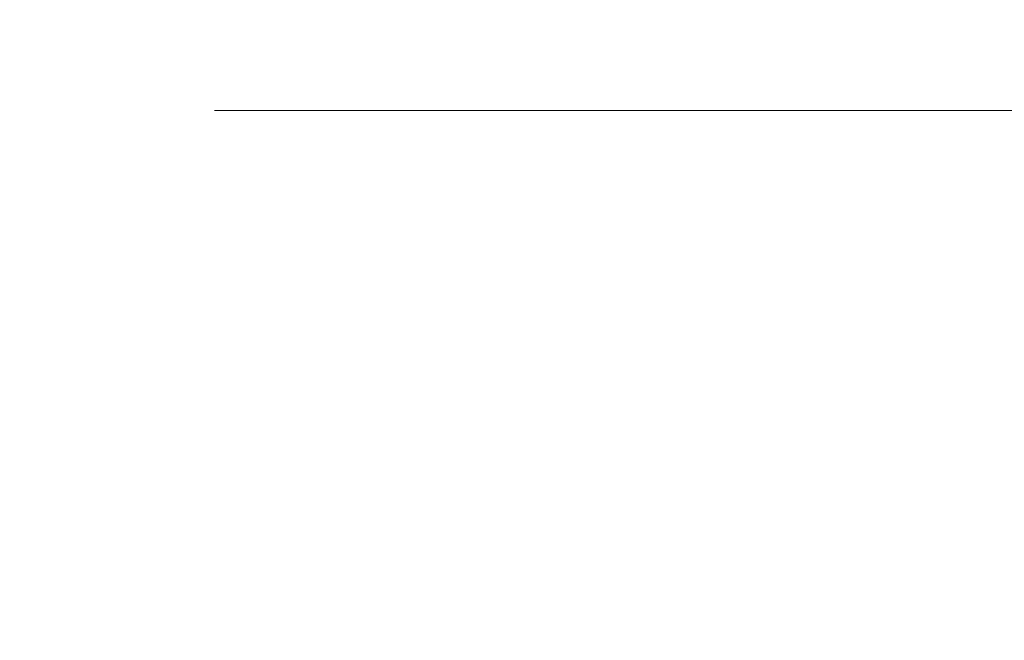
# Model space of a CAD drawing. Header units: millimetres. Extents: x -200 to 200, y -17 to 153.
# Tile 90 of 159: x 41.61 to 52.4, y 132.62 to 139.42. Entities that reach past the tile are written whole.
import ezdxf

# ---------------------------------------------------------------- set-up
doc = ezdxf.new("R2010")
doc.units = ezdxf.units.MM
doc.header["$LTSCALE"] = 12.7
doc.layers.add('Lighting-LED', color=7, linetype='Continuous', lineweight=5, true_color=0x000000)

msp = doc.modelspace()

# ---------------------------------------------------------------- linework, layer by layer
at = {"layer": 'Lighting-LED', "color": 18, "linetype": 'Continuous', "lineweight": 5, "true_color": 0x000000}
for points, invisible_edges in [([(45.785, 139.558, -136.147), (45.578, 139.558, -140.885), (45.315, 139.308, -140.885), (45.523, 139.308, -136.124)], 15), ([(45.578, 139.558, -140.885), (45.785, 139.558, -145.622), (45.523, 139.308, -145.645), (45.315, 139.308, -140.885)], 15), ([(45.785, 139.558, -336.007), (45.578, 139.558, -340.744), (45.315, 139.308, -340.744), (45.523, 139.308, -335.984)], 15), ([(45.578, 139.558, -340.744), (45.785, 139.558, -345.481), (45.523, 139.308, -345.504), (45.315, 139.308, -340.744)], 15), ([(46.404, 139.558, -131.446), (45.785, 139.558, -136.147), (45.523, 139.308, -136.124), (46.145, 139.308, -131.4)], 15), ([(45.785, 139.558, -145.622), (46.404, 139.558, -150.323), (46.145, 139.308, -150.369), (45.523, 139.308, -145.645)], 15), ([(46.404, 139.558, -331.306), (45.785, 139.558, -336.007), (45.523, 139.308, -335.984), (46.145, 139.308, -331.26)], 15), ([(45.785, 139.558, -345.481), (46.404, 139.558, -350.183), (46.145, 139.308, -350.228), (45.523, 139.308, -345.504)], 15), ([(47.43, 139.558, -126.817), (46.404, 139.558, -131.446), (46.145, 139.308, -131.4), (47.176, 139.308, -126.749)], 15), ([(46.404, 139.558, -150.323), (47.43, 139.558, -154.952), (47.176, 139.308, -155.021), (46.145, 139.308, -150.369)], 15), ([(47.43, 139.558, -326.676), (46.404, 139.558, -331.306), (46.145, 139.308, -331.26), (47.176, 139.308, -326.608)], 15), ([(46.404, 139.558, -350.183), (47.43, 139.558, -354.812), (47.176, 139.308, -354.88), (46.145, 139.308, -350.228)], 15), ([(48.856, 139.558, -122.294), (47.43, 139.558, -126.817), (47.176, 139.308, -126.749), (48.609, 139.308, -122.204)], 15), ([(47.43, 139.558, -154.952), (48.856, 139.558, -159.475), (48.609, 139.308, -159.565), (47.176, 139.308, -155.021)], 15), ([(48.856, 139.558, -322.154), (47.43, 139.558, -326.676), (47.176, 139.308, -326.608), (48.609, 139.308, -322.064)], 15), ([(47.43, 139.558, -354.812), (48.856, 139.558, -359.334), (48.609, 139.308, -359.424), (47.176, 139.308, -354.88)], 15), ([(50.671, 139.558, -117.913), (48.856, 139.558, -122.294), (48.609, 139.308, -122.204), (50.432, 139.308, -117.802)], 15), ([(48.856, 139.558, -159.475), (50.671, 139.558, -163.856), (50.432, 139.308, -163.967), (48.609, 139.308, -159.565)], 15), ([(50.671, 139.558, -317.773), (48.856, 139.558, -322.154), (48.609, 139.308, -322.064), (50.432, 139.308, -317.662)], 15), ([(48.856, 139.558, -359.334), (50.671, 139.558, -363.715), (50.432, 139.308, -363.826), (48.609, 139.308, -359.424)], 15), ([(52.86, 139.558, -113.707), (50.671, 139.558, -117.913), (50.432, 139.308, -117.802), (52.632, 139.309, -113.576)], 15), ([(50.671, 139.558, -163.856), (52.86, 139.558, -168.062), (52.632, 139.308, -168.193), (50.432, 139.308, -163.967)], 15), ([(52.86, 139.558, -313.567), (50.671, 139.558, -317.773), (50.432, 139.308, -317.662), (52.632, 139.309, -313.436)], 15), ([(50.671, 139.558, -363.715), (52.86, 139.558, -367.921), (52.632, 139.308, -368.053), (50.432, 139.308, -363.826)], 15), ([(45.523, 139.308, -136.124), (45.315, 139.308, -140.885), (45.032, 139.081, -140.885), (45.241, 139.081, -136.1)], 15), ([(45.315, 139.308, -140.885), (45.523, 139.308, -145.645), (45.241, 139.081, -145.669), (45.032, 139.081, -140.885)], 15), ([(45.523, 139.308, -335.984), (45.315, 139.308, -340.744), (45.032, 139.081, -340.744), (45.241, 139.081, -335.959)], 15), ([(45.315, 139.308, -340.744), (45.523, 139.308, -345.504), (45.241, 139.081, -345.529), (45.032, 139.081, -340.744)], 15), ([(46.145, 139.308, -131.4), (45.523, 139.308, -136.124), (45.241, 139.081, -136.1), (45.866, 139.081, -131.351)], 15), ([(45.523, 139.308, -145.645), (46.145, 139.308, -150.369), (45.866, 139.081, -150.418), (45.241, 139.081, -145.669)], 15), ([(46.145, 139.308, -331.26), (45.523, 139.308, -335.984), (45.241, 139.081, -335.959), (45.866, 139.081, -331.211)], 15), ([(45.523, 139.308, -345.504), (46.145, 139.308, -350.228), (45.866, 139.081, -350.277), (45.241, 139.081, -345.529)], 15), ([(47.176, 139.308, -126.749), (46.145, 139.308, -131.4), (45.866, 139.081, -131.351), (46.903, 139.081, -126.675)], 15), ([(46.145, 139.308, -150.369), (47.176, 139.308, -155.021), (46.903, 139.081, -155.094), (45.866, 139.081, -150.418)], 15), ([(47.176, 139.308, -326.608), (46.145, 139.308, -331.26), (45.866, 139.081, -331.211), (46.903, 139.081, -326.535)], 15), ([(46.145, 139.308, -350.228), (47.176, 139.308, -354.88), (46.903, 139.081, -354.953), (45.866, 139.081, -350.277)], 15), ([(48.609, 139.308, -122.204), (47.176, 139.308, -126.749), (46.903, 139.081, -126.675), (48.343, 139.081, -122.108)], 15), ([(47.176, 139.308, -155.021), (48.609, 139.308, -159.565), (48.343, 139.081, -159.661), (46.903, 139.081, -155.094)], 15), ([(48.609, 139.308, -322.064), (47.176, 139.308, -326.608), (46.903, 139.081, -326.535), (48.343, 139.081, -321.967)], 15), ([(47.176, 139.308, -354.88), (48.609, 139.308, -359.424), (48.343, 139.081, -359.521), (46.903, 139.081, -354.953)], 15), ([(50.432, 139.308, -117.802), (48.609, 139.308, -122.204), (48.343, 139.081, -122.108), (50.176, 139.081, -117.683)], 15), ([(48.609, 139.308, -159.565), (50.432, 139.308, -163.967), (50.176, 139.081, -164.086), (48.343, 139.081, -159.661)], 15), ([(50.432, 139.308, -317.662), (48.609, 139.308, -322.064), (48.343, 139.081, -321.967), (50.176, 139.081, -317.542)], 15), ([(48.609, 139.308, -359.424), (50.432, 139.308, -363.826), (50.176, 139.081, -363.946), (48.343, 139.081, -359.521)], 15), ([(52.632, 139.309, -113.576), (50.432, 139.308, -117.802), (50.176, 139.081, -117.683), (52.387, 139.081, -113.435)], 15), ([(52.632, 139.309, -313.436), (50.432, 139.308, -317.662), (50.176, 139.081, -317.542), (52.387, 139.081, -313.294)], 15), ([(50.432, 139.308, -163.967), (52.632, 139.308, -168.193), (52.387, 139.081, -168.335), (50.176, 139.081, -164.086)], 15), ([(50.432, 139.308, -363.826), (52.632, 139.308, -368.053), (52.387, 139.081, -368.194), (50.176, 139.081, -363.946)], 15), ([(55.192, 139.309, -109.557), (52.632, 139.309, -113.576), (52.387, 139.081, -113.435), (54.961, 139.081, -109.395)], 15), ([(55.192, 139.309, -309.417), (52.632, 139.309, -313.436), (52.387, 139.081, -313.294), (54.961, 139.081, -309.255)], 15), ([(52.632, 139.308, -168.193), (55.192, 139.308, -172.212), (54.961, 139.081, -172.374), (52.387, 139.081, -168.335)], 15), ([(52.632, 139.308, -368.053), (55.192, 139.308, -372.071), (54.961, 139.081, -372.234), (52.387, 139.081, -368.194)], 15), ([(45.241, 139.081, -136.1), (45.032, 139.081, -140.885), (44.732, 138.878, -140.885), (44.942, 138.878, -136.073)], 15), ([(45.032, 139.081, -140.885), (45.241, 139.081, -145.669), (44.942, 138.878, -145.696), (44.732, 138.878, -140.885)], 15), ([(45.241, 139.081, -335.959), (45.032, 139.081, -340.744), (44.732, 138.878, -340.744), (44.942, 138.878, -335.933)], 15), ([(45.032, 139.081, -340.744), (45.241, 139.081, -345.529), (44.942, 138.878, -345.555), (44.732, 138.878, -340.744)], 15), ([(45.866, 139.081, -131.351), (45.241, 139.081, -136.1), (44.942, 138.878, -136.073), (45.57, 138.878, -131.299)], 15), ([(45.241, 139.081, -145.669), (45.866, 139.081, -150.418), (45.57, 138.878, -150.47), (44.942, 138.878, -145.696)], 15), ([(45.866, 139.081, -331.211), (45.241, 139.081, -335.959), (44.942, 138.878, -335.933), (45.57, 138.878, -331.159)], 15), ([(45.241, 139.081, -345.529), (45.866, 139.081, -350.277), (45.57, 138.878, -350.33), (44.942, 138.878, -345.555)], 15), ([(46.903, 139.081, -126.675), (45.866, 139.081, -131.351), (45.57, 138.878, -131.299), (46.613, 138.878, -126.598)], 15), ([(45.866, 139.081, -150.418), (46.903, 139.081, -155.094), (46.613, 138.878, -155.171), (45.57, 138.878, -150.47)], 15), ([(46.903, 139.081, -326.535), (45.866, 139.081, -331.211), (45.57, 138.878, -331.159), (46.613, 138.878, -326.457)], 15), ([(45.866, 139.081, -350.277), (46.903, 139.081, -354.953), (46.613, 138.878, -355.031), (45.57, 138.878, -350.33)], 15), ([(48.343, 139.081, -122.108), (46.903, 139.081, -126.675), (46.613, 138.878, -126.598), (48.061, 138.878, -122.005)], 15), ([(46.903, 139.081, -155.094), (48.343, 139.081, -159.661), (48.061, 138.878, -159.764), (46.613, 138.878, -155.171)], 15), ([(48.343, 139.081, -321.967), (46.903, 139.081, -326.535), (46.613, 138.878, -326.457), (48.061, 138.878, -321.864)], 15), ([(46.903, 139.081, -354.953), (48.343, 139.081, -359.521), (48.061, 138.878, -359.624), (46.613, 138.878, -355.031)], 15), ([(50.176, 139.081, -117.683), (48.343, 139.081, -122.108), (48.061, 138.878, -122.005), (49.904, 138.878, -117.556)], 15), ([(48.343, 139.081, -159.661), (50.176, 139.081, -164.086), (49.904, 138.878, -164.213), (48.061, 138.878, -159.764)], 15), ([(50.176, 139.081, -317.542), (48.343, 139.081, -321.967), (48.061, 138.878, -321.864), (49.904, 138.878, -317.415)], 15), ([(48.343, 139.081, -359.521), (50.176, 139.081, -363.946), (49.904, 138.878, -364.073), (48.061, 138.878, -359.624)], 15), ([(52.387, 139.081, -113.435), (50.176, 139.081, -117.683), (49.904, 138.878, -117.556), (52.127, 138.878, -113.284)], 15), ([(50.176, 139.081, -164.086), (52.387, 139.081, -168.335), (52.127, 138.878, -168.485), (49.904, 138.878, -164.213)], 15), ([(52.387, 139.081, -313.294), (50.176, 139.081, -317.542), (49.904, 138.878, -317.415), (52.127, 138.878, -313.144)], 15), ([(50.176, 139.081, -363.946), (52.387, 139.081, -368.194), (52.127, 138.878, -368.344), (49.904, 138.878, -364.073)], 15), ([(54.961, 139.081, -109.395), (52.387, 139.081, -113.435), (52.127, 138.878, -113.284), (54.715, 138.878, -109.223)], 15), ([(52.387, 139.081, -168.335), (54.961, 139.081, -172.374), (54.715, 138.878, -172.546), (52.127, 138.878, -168.485)], 15), ([(54.961, 139.081, -309.255), (52.387, 139.081, -313.294), (52.127, 138.878, -313.144), (54.715, 138.878, -309.082)], 15), ([(52.387, 139.081, -368.194), (54.961, 139.081, -372.234), (54.715, 138.878, -372.406), (52.127, 138.878, -368.344)], 15), ([(44.942, 138.878, -136.073), (44.732, 138.878, -140.885), (44.415, 138.7, -140.885), (44.627, 138.7, -136.046)], 15), ([(44.732, 138.878, -140.885), (44.942, 138.878, -145.696), (44.627, 138.7, -145.723), (44.415, 138.7, -140.885)], 15), ([(44.942, 138.878, -335.933), (44.732, 138.878, -340.744), (44.415, 138.7, -340.744), (44.627, 138.7, -335.906)], 15), ([(44.732, 138.878, -340.744), (44.942, 138.878, -345.555), (44.627, 138.7, -345.583), (44.415, 138.7, -340.744)], 15), ([(45.57, 138.878, -131.299), (44.942, 138.878, -136.073), (44.627, 138.7, -136.046), (45.259, 138.7, -131.244)], 15), ([(44.942, 138.878, -145.696), (45.57, 138.878, -150.47), (45.259, 138.7, -150.525), (44.627, 138.7, -145.723)], 15), ([(45.57, 138.878, -331.159), (44.942, 138.878, -335.933), (44.627, 138.7, -335.906), (45.259, 138.7, -331.104)], 15), ([(44.942, 138.878, -345.555), (45.57, 138.878, -350.33), (45.259, 138.7, -350.385), (44.627, 138.7, -345.583)], 15), ([(46.613, 138.878, -126.598), (45.57, 138.878, -131.299), (45.259, 138.7, -131.244), (46.307, 138.7, -126.516)], 15), ([(45.57, 138.878, -150.47), (46.613, 138.878, -155.171), (46.307, 138.7, -155.253), (45.259, 138.7, -150.525)], 15), ([(46.613, 138.878, -326.457), (45.57, 138.878, -331.159), (45.259, 138.7, -331.104), (46.307, 138.7, -326.375)], 15), ([(45.57, 138.878, -350.33), (46.613, 138.878, -355.031), (46.307, 138.7, -355.113), (45.259, 138.7, -350.385)], 15), ([(48.061, 138.878, -122.005), (46.613, 138.878, -126.598), (46.307, 138.7, -126.516), (47.763, 138.7, -121.897)], 15), ([(46.613, 138.878, -155.171), (48.061, 138.878, -159.764), (47.763, 138.7, -159.872), (46.307, 138.7, -155.253)], 15), ([(48.061, 138.878, -321.864), (46.613, 138.878, -326.457), (46.307, 138.7, -326.375), (47.763, 138.7, -321.756)], 15), ([(46.613, 138.878, -355.031), (48.061, 138.878, -359.624), (47.763, 138.7, -359.732), (46.307, 138.7, -355.113)], 15), ([(49.904, 138.878, -117.556), (48.061, 138.878, -122.005), (47.763, 138.7, -121.897), (49.617, 138.7, -117.422)], 15), ([(48.061, 138.878, -159.764), (49.904, 138.878, -164.213), (49.617, 138.7, -164.347), (47.763, 138.7, -159.872)], 15), ([(49.904, 138.878, -317.415), (48.061, 138.878, -321.864), (47.763, 138.7, -321.756), (49.617, 138.7, -317.282)], 15), ([(48.061, 138.878, -359.624), (49.904, 138.878, -364.073), (49.617, 138.7, -364.207), (47.763, 138.7, -359.732)], 15), ([(52.127, 138.878, -113.284), (49.904, 138.878, -117.556), (49.617, 138.7, -117.422), (51.853, 138.7, -113.126)], 15), ([(49.904, 138.878, -164.213), (52.127, 138.878, -168.485), (51.853, 138.7, -168.643), (49.617, 138.7, -164.347)], 15), ([(52.127, 138.878, -313.144), (49.904, 138.878, -317.415), (49.617, 138.7, -317.282), (51.853, 138.7, -312.986)], 15), ([(49.904, 138.878, -364.073), (52.127, 138.878, -368.344), (51.853, 138.7, -368.503), (49.617, 138.7, -364.207)], 15), ([(54.715, 138.878, -109.223), (52.127, 138.878, -113.284), (51.853, 138.7, -113.126), (54.456, 138.7, -109.041)], 15), ([(52.127, 138.878, -168.485), (54.715, 138.878, -172.546), (54.456, 138.7, -172.728), (51.853, 138.7, -168.643)], 15), ([(54.715, 138.878, -309.082), (52.127, 138.878, -313.144), (51.853, 138.7, -312.986), (54.456, 138.7, -308.901)], 15), ([(52.127, 138.878, -368.344), (54.715, 138.878, -372.406), (54.456, 138.7, -372.587), (51.853, 138.7, -368.503)], 15), ([(44.627, 138.7, -136.046), (44.415, 138.7, -140.885), (44.086, 138.549, -140.885), (44.298, 138.549, -136.017)], 15), ([(44.415, 138.7, -140.885), (44.627, 138.7, -145.723), (44.298, 138.549, -145.752), (44.086, 138.549, -140.885)], 15), ([(44.627, 138.7, -335.906), (44.415, 138.7, -340.744), (44.086, 138.549, -340.744), (44.298, 138.549, -335.877)], 15), ([(44.415, 138.7, -340.744), (44.627, 138.7, -345.583), (44.298, 138.549, -345.612), (44.086, 138.549, -340.744)], 15), ([(45.259, 138.7, -131.244), (44.627, 138.7, -136.046), (44.298, 138.549, -136.017), (44.934, 138.549, -131.187)], 15), ([(44.627, 138.7, -145.723), (45.259, 138.7, -150.525), (44.934, 138.549, -150.582), (44.298, 138.549, -145.752)], 15), ([(45.259, 138.7, -331.104), (44.627, 138.7, -335.906), (44.298, 138.549, -335.877), (44.934, 138.549, -331.047)], 15), ([(44.627, 138.7, -345.583), (45.259, 138.7, -350.385), (44.934, 138.549, -350.442), (44.298, 138.549, -345.612)], 15), ([(46.307, 138.7, -126.516), (45.259, 138.7, -131.244), (44.934, 138.549, -131.187), (45.989, 138.549, -126.43)], 15), ([(45.259, 138.7, -150.525), (46.307, 138.7, -155.253), (45.989, 138.549, -155.339), (44.934, 138.549, -150.582)], 15), ([(46.307, 138.7, -326.375), (45.259, 138.7, -331.104), (44.934, 138.549, -331.047), (45.989, 138.549, -326.29)], 15), ([(45.259, 138.7, -350.385), (46.307, 138.7, -355.113), (45.989, 138.549, -355.198), (44.934, 138.549, -350.442)], 15), ([(47.763, 138.7, -121.897), (46.307, 138.7, -126.516), (45.989, 138.549, -126.43), (47.454, 138.549, -121.784)], 15), ([(46.307, 138.7, -155.253), (47.763, 138.7, -159.872), (47.454, 138.549, -159.985), (45.989, 138.549, -155.339)], 15), ([(47.763, 138.7, -321.756), (46.307, 138.7, -326.375), (45.989, 138.549, -326.29), (47.454, 138.549, -321.644)], 15), ([(46.307, 138.7, -355.113), (47.763, 138.7, -359.732), (47.454, 138.549, -359.845), (45.989, 138.549, -355.198)], 15), ([(49.617, 138.7, -117.422), (47.763, 138.7, -121.897), (47.454, 138.549, -121.784), (49.318, 138.549, -117.283)], 15), ([(47.763, 138.7, -159.872), (49.617, 138.7, -164.347), (49.318, 138.549, -164.486), (47.454, 138.549, -159.985)], 15), ([(49.617, 138.7, -317.282), (47.763, 138.7, -321.756), (47.454, 138.549, -321.644), (49.318, 138.549, -317.142)], 15), ([(47.763, 138.7, -359.732), (49.617, 138.7, -364.207), (49.318, 138.549, -364.346), (47.454, 138.549, -359.845)], 15), ([(51.853, 138.7, -113.126), (49.617, 138.7, -117.422), (49.318, 138.549, -117.283), (51.568, 138.549, -112.961)], 15), ([(49.617, 138.7, -164.347), (51.853, 138.7, -168.643), (51.568, 138.549, -168.808), (49.318, 138.549, -164.486)], 15), ([(51.853, 138.7, -312.986), (49.617, 138.7, -317.282), (49.318, 138.549, -317.142), (51.568, 138.549, -312.821)], 15), ([(49.617, 138.7, -364.207), (51.853, 138.7, -368.503), (51.568, 138.549, -368.667), (49.318, 138.549, -364.346)], 15), ([(54.456, 138.7, -109.041), (51.853, 138.7, -113.126), (51.568, 138.549, -112.961), (54.185, 138.549, -108.852)], 15), ([(51.853, 138.7, -168.643), (54.456, 138.7, -172.728), (54.185, 138.549, -172.917), (51.568, 138.549, -168.808)], 15), ([(54.456, 138.7, -308.901), (51.853, 138.7, -312.986), (51.568, 138.549, -312.821), (54.185, 138.549, -308.712)], 15), ([(51.853, 138.7, -368.503), (54.456, 138.7, -372.587), (54.185, 138.549, -372.776), (51.568, 138.549, -368.667)], 15), ([(44.298, 138.549, -136.017), (44.086, 138.549, -140.885), (43.744, 138.426, -140.885), (43.958, 138.426, -135.987)], 11), ([(44.086, 138.549, -140.885), (44.298, 138.549, -145.752), (43.958, 138.426, -145.782), (43.744, 138.426, -140.885)], 11), ([(44.298, 138.549, -335.877), (44.086, 138.549, -340.744), (43.744, 138.426, -340.744), (43.958, 138.426, -335.847)], 11), ([(44.086, 138.549, -340.744), (44.298, 138.549, -345.612), (43.958, 138.426, -345.641), (43.744, 138.426, -340.744)], 11), ([(44.934, 138.549, -131.187), (44.298, 138.549, -136.017), (43.958, 138.426, -135.987), (44.598, 138.426, -131.128)], 11), ([(44.298, 138.549, -145.752), (44.934, 138.549, -150.582), (44.598, 138.426, -150.641), (43.958, 138.426, -145.782)], 11), ([(44.934, 138.549, -331.047), (44.298, 138.549, -335.877), (43.958, 138.426, -335.847), (44.598, 138.426, -330.987)], 11), ([(44.298, 138.549, -345.612), (44.934, 138.549, -350.442), (44.598, 138.426, -350.501), (43.958, 138.426, -345.641)], 11), ([(45.989, 138.549, -126.43), (44.934, 138.549, -131.187), (44.598, 138.426, -131.128), (45.659, 138.426, -126.342)], 11), ([(44.934, 138.549, -150.582), (45.989, 138.549, -155.339), (45.659, 138.426, -155.427), (44.598, 138.426, -150.641)], 11), ([(45.989, 138.549, -326.29), (44.934, 138.549, -331.047), (44.598, 138.426, -330.987), (45.659, 138.426, -326.202)], 11), ([(44.934, 138.549, -350.442), (45.989, 138.549, -355.198), (45.659, 138.426, -355.287), (44.598, 138.426, -350.501)], 11), ([(47.454, 138.549, -121.784), (45.989, 138.549, -126.43), (45.659, 138.426, -126.342), (47.133, 138.426, -121.667)], 11), ([(45.989, 138.549, -155.339), (47.454, 138.549, -159.985), (47.133, 138.426, -160.102), (45.659, 138.426, -155.427)], 11), ([(47.454, 138.549, -321.644), (45.989, 138.549, -326.29), (45.659, 138.426, -326.202), (47.133, 138.426, -321.527)], 11), ([(45.989, 138.549, -355.198), (47.454, 138.549, -359.845), (47.133, 138.426, -359.962), (45.659, 138.426, -355.287)], 11), ([(49.318, 138.549, -117.283), (47.454, 138.549, -121.784), (47.133, 138.426, -121.667), (49.009, 138.426, -117.139)], 11), ([(47.454, 138.549, -159.985), (49.318, 138.549, -164.486), (49.009, 138.426, -164.63), (47.133, 138.426, -160.102)], 11), ([(49.318, 138.549, -317.142), (47.454, 138.549, -321.644), (47.133, 138.426, -321.527), (49.009, 138.426, -316.998)], 11), ([(47.454, 138.549, -359.845), (49.318, 138.549, -364.346), (49.009, 138.426, -364.49), (47.133, 138.426, -359.962)], 11), ([(51.568, 138.549, -112.961), (49.318, 138.549, -117.283), (49.009, 138.426, -117.139), (51.272, 138.426, -112.791)], 11), ([(49.318, 138.549, -164.486), (51.568, 138.549, -168.808), (51.272, 138.426, -168.978), (49.009, 138.426, -164.63)], 11), ([(51.568, 138.549, -312.821), (49.318, 138.549, -317.142), (49.009, 138.426, -316.998), (51.272, 138.426, -312.65)], 11), ([(49.318, 138.549, -364.346), (51.568, 138.549, -368.667), (51.272, 138.426, -368.838), (49.009, 138.426, -364.49)], 11), ([(54.185, 138.549, -108.852), (51.568, 138.549, -112.961), (51.272, 138.426, -112.791), (53.906, 138.426, -108.657)], 11), ([(51.568, 138.549, -168.808), (54.185, 138.549, -172.917), (53.906, 138.426, -173.112), (51.272, 138.426, -168.978)], 11), ([(54.185, 138.549, -308.712), (51.568, 138.549, -312.821), (51.272, 138.426, -312.65), (53.906, 138.426, -308.516)], 11), ([(51.568, 138.549, -368.667), (54.185, 138.549, -372.776), (53.906, 138.426, -372.972), (51.272, 138.426, -368.838)], 11), ([(43.958, 138.426, -135.987), (43.744, 138.426, -140.885), (42.995, 137.975, -140.885), (43.211, 137.975, -135.922)], 14), ([(43.744, 138.426, -140.885), (43.958, 138.426, -145.782), (43.211, 137.975, -145.847), (42.995, 137.975, -140.885)], 14), ([(43.958, 138.426, -335.847), (43.744, 138.426, -340.744), (42.995, 137.975, -340.744), (43.211, 137.975, -335.782)], 14), ([(43.744, 138.426, -340.744), (43.958, 138.426, -345.641), (43.211, 137.975, -345.707), (42.995, 137.975, -340.744)], 14), ([(44.598, 138.426, -131.128), (43.958, 138.426, -135.987), (43.211, 137.975, -135.922), (43.86, 137.975, -130.997)], 14), ([(43.958, 138.426, -145.782), (44.598, 138.426, -150.641), (43.86, 137.975, -150.772), (43.211, 137.975, -145.847)], 14), ([(44.598, 138.426, -330.987), (43.958, 138.426, -335.847), (43.211, 137.975, -335.782), (43.86, 137.975, -330.857)], 14), ([(43.958, 138.426, -345.641), (44.598, 138.426, -350.501), (43.86, 137.975, -350.631), (43.211, 137.975, -345.707)], 14), ([(45.659, 138.426, -126.342), (44.598, 138.426, -131.128), (43.86, 137.975, -130.997), (44.935, 137.975, -126.148)], 14), ([(44.598, 138.426, -150.641), (45.659, 138.426, -155.427), (44.935, 137.975, -155.621), (43.86, 137.975, -150.772)], 14), ([(45.659, 138.426, -326.202), (44.598, 138.426, -330.987), (43.86, 137.975, -330.857), (44.935, 137.975, -326.008)], 14), ([(44.598, 138.426, -350.501), (45.659, 138.426, -355.287), (44.935, 137.975, -355.481), (43.86, 137.975, -350.631)], 14), ([(47.133, 138.426, -121.667), (45.659, 138.426, -126.342), (44.935, 137.975, -126.148), (46.428, 137.975, -121.411)], 14), ([(45.659, 138.426, -155.427), (47.133, 138.426, -160.102), (46.428, 137.975, -160.358), (44.935, 137.975, -155.621)], 14), ([(47.133, 138.426, -321.527), (45.659, 138.426, -326.202), (44.935, 137.975, -326.008), (46.428, 137.975, -321.27)], 14), ([(45.659, 138.426, -355.287), (47.133, 138.426, -359.962), (46.428, 137.975, -360.218), (44.935, 137.975, -355.481)], 14), ([(49.009, 138.426, -117.139), (47.133, 138.426, -121.667), (46.428, 137.975, -121.411), (48.329, 137.975, -116.822)], 14), ([(47.133, 138.426, -160.102), (49.009, 138.426, -164.63), (48.329, 137.975, -164.947), (46.428, 137.975, -160.358)], 14), ([(49.009, 138.426, -316.998), (47.133, 138.426, -321.527), (46.428, 137.975, -321.27), (48.329, 137.975, -316.681)], 14), ([(47.133, 138.426, -359.962), (49.009, 138.426, -364.49), (48.329, 137.975, -364.807), (46.428, 137.975, -360.218)], 14), ([(51.272, 138.426, -112.791), (49.009, 138.426, -117.139), (48.329, 137.975, -116.822), (50.623, 137.975, -112.416)], 14), ([(49.009, 138.426, -164.63), (51.272, 138.426, -168.978), (50.623, 137.975, -169.353), (48.329, 137.975, -164.947)], 14), ([(51.272, 138.426, -312.65), (49.009, 138.426, -316.998), (48.329, 137.975, -316.681), (50.623, 137.975, -312.275)], 14), ([(49.009, 138.426, -364.49), (51.272, 138.426, -368.838), (50.623, 137.975, -369.213), (48.329, 137.975, -364.807)], 14), ([(53.906, 138.426, -108.657), (51.272, 138.426, -112.791), (50.623, 137.975, -112.416), (53.292, 137.975, -108.226)], 14), ([(51.272, 138.426, -168.978), (53.906, 138.426, -173.112), (53.292, 137.975, -173.543), (50.623, 137.975, -169.353)], 14), ([(53.906, 138.426, -308.516), (51.272, 138.426, -312.65), (50.623, 137.975, -312.275), (53.292, 137.975, -308.086)], 14), ([(51.272, 138.426, -368.838), (53.906, 138.426, -372.972), (53.292, 137.975, -373.402), (50.623, 137.975, -369.213)], 14), ([(43.211, 137.975, -135.922), (42.995, 137.975, -140.885), (42.286, 137.462, -140.885), (42.506, 137.462, -135.86)], 15), ([(42.995, 137.975, -140.885), (43.211, 137.975, -145.847), (42.506, 137.462, -145.909), (42.286, 137.462, -140.885)], 15), ([(43.211, 137.975, -335.782), (42.995, 137.975, -340.744), (42.286, 137.462, -340.744), (42.506, 137.462, -335.72)], 15), ([(42.995, 137.975, -340.744), (43.211, 137.975, -345.707), (42.506, 137.462, -345.768), (42.286, 137.462, -340.744)], 15), ([(43.86, 137.975, -130.997), (43.211, 137.975, -135.922), (42.506, 137.462, -135.86), (43.162, 137.462, -130.874)], 15), ([(43.211, 137.975, -145.847), (43.86, 137.975, -150.772), (43.162, 137.462, -150.895), (42.506, 137.462, -145.909)], 15), ([(43.86, 137.975, -330.857), (43.211, 137.975, -335.782), (42.506, 137.462, -335.72), (43.162, 137.462, -330.734)], 15), ([(43.211, 137.975, -345.707), (43.86, 137.975, -350.631), (43.162, 137.462, -350.754), (42.506, 137.462, -345.768)], 15), ([(44.935, 137.975, -126.148), (43.86, 137.975, -130.997), (43.162, 137.462, -130.874), (44.25, 137.462, -125.965)], 15), ([(43.86, 137.975, -150.772), (44.935, 137.975, -155.621), (44.25, 137.462, -155.804), (43.162, 137.462, -150.895)], 15), ([(44.935, 137.975, -326.008), (43.86, 137.975, -330.857), (43.162, 137.462, -330.734), (44.25, 137.462, -325.824)], 15), ([(43.86, 137.975, -350.631), (44.935, 137.975, -355.481), (44.25, 137.462, -355.664), (43.162, 137.462, -350.754)], 15), ([(46.428, 137.975, -121.411), (44.935, 137.975, -126.148), (44.25, 137.462, -125.965), (45.763, 137.462, -121.168)], 15), ([(44.935, 137.975, -155.621), (46.428, 137.975, -160.358), (45.763, 137.462, -160.601), (44.25, 137.462, -155.804)], 15), ([(46.428, 137.975, -321.27), (44.935, 137.975, -326.008), (44.25, 137.462, -325.824), (45.763, 137.462, -321.028)], 15), ([(44.935, 137.975, -355.481), (46.428, 137.975, -360.218), (45.763, 137.462, -360.46), (44.25, 137.462, -355.664)], 15), ([(48.329, 137.975, -116.822), (46.428, 137.975, -121.411), (45.763, 137.462, -121.168), (47.687, 137.462, -116.522)], 15), ([(46.428, 137.975, -160.358), (48.329, 137.975, -164.947), (47.687, 137.461, -165.247), (45.763, 137.462, -160.601)], 15), ([(48.329, 137.975, -316.681), (46.428, 137.975, -321.27), (45.763, 137.462, -321.028), (47.687, 137.462, -316.382)], 15), ([(46.428, 137.975, -360.218), (48.329, 137.975, -364.807), (47.687, 137.461, -365.106), (45.763, 137.462, -360.46)], 15), ([(50.623, 137.975, -112.416), (48.329, 137.975, -116.822), (47.687, 137.462, -116.522), (50.009, 137.462, -112.062)], 15), ([(48.329, 137.975, -164.947), (50.623, 137.975, -169.353), (50.009, 137.461, -169.708), (47.687, 137.461, -165.247)], 15), ([(50.623, 137.975, -312.275), (48.329, 137.975, -316.681), (47.687, 137.462, -316.382), (50.009, 137.462, -311.921)], 15), ([(48.329, 137.975, -364.807), (50.623, 137.975, -369.213), (50.009, 137.461, -369.567), (47.687, 137.461, -365.106)], 15), ([(53.292, 137.975, -108.226), (50.623, 137.975, -112.416), (50.009, 137.462, -112.062), (52.711, 137.462, -107.82)], 15), ([(50.623, 137.975, -169.353), (53.292, 137.975, -173.543), (52.711, 137.461, -173.949), (50.009, 137.461, -169.708)], 15), ([(53.292, 137.975, -308.086), (50.623, 137.975, -312.275), (50.009, 137.462, -311.921), (52.711, 137.462, -307.68)], 15), ([(50.623, 137.975, -369.213), (53.292, 137.975, -373.402), (52.711, 137.461, -373.809), (50.009, 137.461, -369.567)], 15), ([(42.506, 137.462, -135.86), (42.286, 137.462, -140.885), (41.624, 136.889, -140.885), (41.846, 136.889, -135.803)], 15), ([(42.286, 137.462, -140.885), (42.506, 137.462, -145.909), (41.846, 136.889, -145.966), (41.624, 136.889, -140.885)], 15), ([(42.506, 137.462, -335.72), (42.286, 137.462, -340.744), (41.624, 136.889, -340.744), (41.846, 136.889, -335.662)], 15), ([(42.286, 137.462, -340.744), (42.506, 137.462, -345.768), (41.846, 136.889, -345.826), (41.624, 136.889, -340.744)], 15), ([(43.162, 137.462, -130.874), (42.506, 137.462, -135.86), (41.846, 136.889, -135.803), (42.51, 136.889, -130.759)], 15), ([(42.506, 137.462, -145.909), (43.162, 137.462, -150.895), (42.51, 136.889, -151.01), (41.846, 136.889, -145.966)], 15), ([(43.162, 137.462, -330.734), (42.506, 137.462, -335.72), (41.846, 136.889, -335.662), (42.51, 136.889, -330.619)], 15), ([(42.506, 137.462, -345.768), (43.162, 137.462, -350.754), (42.51, 136.889, -350.869), (41.846, 136.889, -345.826)], 15), ([(44.25, 137.462, -125.965), (43.162, 137.462, -130.874), (42.51, 136.889, -130.759), (43.611, 136.889, -125.793)], 15), ([(43.162, 137.462, -150.895), (44.25, 137.462, -155.804), (43.611, 136.889, -155.976), (42.51, 136.889, -151.01)], 15), ([(44.25, 137.462, -325.824), (43.162, 137.462, -330.734), (42.51, 136.889, -330.619), (43.611, 136.889, -325.653)], 15), ([(43.162, 137.462, -350.754), (44.25, 137.462, -355.664), (43.611, 136.889, -355.835), (42.51, 136.889, -350.869)], 15), ([(45.763, 137.462, -121.168), (44.25, 137.462, -125.965), (43.611, 136.889, -125.793), (45.141, 136.889, -120.942)], 15), ([(44.25, 137.462, -155.804), (45.763, 137.462, -160.601), (45.141, 136.889, -160.827), (43.611, 136.889, -155.976)], 15), ([(45.763, 137.462, -321.028), (44.25, 137.462, -325.824), (43.611, 136.889, -325.653), (45.141, 136.889, -320.802)], 15), ([(44.25, 137.462, -355.664), (45.763, 137.462, -360.46), (45.141, 136.889, -360.687), (43.611, 136.889, -355.835)], 15), ([(47.687, 137.462, -116.522), (45.763, 137.462, -121.168), (45.141, 136.889, -120.942), (47.087, 136.889, -116.243)], 15), ([(45.763, 137.462, -160.601), (47.687, 137.461, -165.247), (47.087, 136.889, -165.526), (45.141, 136.889, -160.827)], 15), ([(47.687, 137.462, -316.382), (45.763, 137.462, -321.028), (45.141, 136.889, -320.802), (47.087, 136.889, -316.102)], 15), ([(45.763, 137.462, -360.46), (47.687, 137.461, -365.106), (47.087, 136.889, -365.386), (45.141, 136.889, -360.687)], 15), ([(50.009, 137.462, -112.062), (47.687, 137.462, -116.522), (47.087, 136.889, -116.243), (49.436, 136.889, -111.731)], 15), ([(50.009, 137.462, -311.921), (47.687, 137.462, -316.382), (47.087, 136.889, -316.102), (49.436, 136.889, -311.59)], 15), ([(47.687, 137.461, -165.247), (50.009, 137.461, -169.708), (49.436, 136.889, -170.038), (47.087, 136.889, -165.526)], 15), ([(47.687, 137.461, -365.106), (50.009, 137.461, -369.567), (49.436, 136.889, -369.898), (47.087, 136.889, -365.386)], 15), ([(52.711, 137.462, -107.82), (50.009, 137.462, -112.062), (49.436, 136.889, -111.731), (52.169, 136.889, -107.441)], 15), ([(52.711, 137.462, -307.68), (50.009, 137.462, -311.921), (49.436, 136.889, -311.59), (52.169, 136.889, -307.3)], 15), ([(50.009, 137.461, -169.708), (52.711, 137.461, -173.949), (52.169, 136.889, -174.328), (49.436, 136.889, -170.038)], 15), ([(50.009, 137.461, -369.567), (52.711, 137.461, -373.809), (52.169, 136.889, -374.188), (49.436, 136.889, -369.898)], 15), ([(55.773, 137.462, -103.83), (52.711, 137.462, -107.82), (52.169, 136.889, -107.441), (55.266, 136.889, -103.405)], 15), ([(55.773, 137.462, -303.69), (52.711, 137.462, -307.68), (52.169, 136.889, -307.3), (55.266, 136.889, -303.265)], 15), ([(52.711, 137.461, -173.949), (55.773, 137.461, -177.939), (55.266, 136.889, -178.364), (52.169, 136.889, -174.328)], 15), ([(52.711, 137.461, -373.809), (55.773, 137.461, -377.798), (55.266, 136.889, -378.224), (52.169, 136.889, -374.188)], 15), ([(41.846, 136.889, -135.803), (41.624, 136.889, -140.885), (41.014, 136.262, -140.885), (41.239, 136.262, -135.749)], 15), ([(41.624, 136.889, -140.885), (41.846, 136.889, -145.966), (41.239, 136.262, -146.02), (41.014, 136.262, -140.885)], 15), ([(41.846, 136.889, -335.662), (41.624, 136.889, -340.744), (41.014, 136.262, -340.744), (41.239, 136.262, -335.609)], 15), ([(41.624, 136.889, -340.744), (41.846, 136.889, -345.826), (41.239, 136.262, -345.879), (41.014, 136.262, -340.744)], 15), ([(42.51, 136.889, -130.759), (41.846, 136.889, -135.803), (41.239, 136.262, -135.749), (41.909, 136.262, -130.654)], 15), ([(41.846, 136.889, -145.966), (42.51, 136.889, -151.01), (41.909, 136.262, -151.115), (41.239, 136.262, -146.02)], 15), ([(42.51, 136.889, -330.619), (41.846, 136.889, -335.662), (41.239, 136.262, -335.609), (41.909, 136.262, -330.513)], 15), ([(41.846, 136.889, -345.826), (42.51, 136.889, -350.869), (41.909, 136.262, -350.975), (41.239, 136.262, -345.879)], 15), ([(43.611, 136.889, -125.793), (42.51, 136.889, -130.759), (41.909, 136.262, -130.654), (43.022, 136.262, -125.635)], 15), ([(42.51, 136.889, -151.01), (43.611, 136.889, -155.976), (43.022, 136.262, -156.134), (41.909, 136.262, -151.115)], 15), ([(43.611, 136.889, -325.653), (42.51, 136.889, -330.619), (41.909, 136.262, -330.513), (43.022, 136.262, -325.495)], 15), ([(42.51, 136.889, -350.869), (43.611, 136.889, -355.835), (43.022, 136.262, -355.993), (41.909, 136.262, -350.975)], 15), ([(45.141, 136.889, -120.942), (43.611, 136.889, -125.793), (43.022, 136.262, -125.635), (44.568, 136.262, -120.733)], 15), ([(43.611, 136.889, -155.976), (45.141, 136.889, -160.827), (44.568, 136.262, -161.036), (43.022, 136.262, -156.134)], 15), ([(45.141, 136.889, -320.802), (43.611, 136.889, -325.653), (43.022, 136.262, -325.495), (44.568, 136.262, -320.593)], 15), ([(43.611, 136.889, -355.835), (45.141, 136.889, -360.687), (44.568, 136.262, -360.895), (43.022, 136.262, -355.993)], 15), ([(47.087, 136.889, -116.243), (45.141, 136.889, -120.942), (44.568, 136.262, -120.733), (46.534, 136.262, -115.985)], 15), ([(45.141, 136.889, -160.827), (47.087, 136.889, -165.526), (46.534, 136.262, -165.784), (44.568, 136.262, -161.036)], 15), ([(47.087, 136.889, -316.102), (45.141, 136.889, -320.802), (44.568, 136.262, -320.593), (46.534, 136.262, -315.844)], 15), ([(45.141, 136.889, -360.687), (47.087, 136.889, -365.386), (46.534, 136.262, -365.644), (44.568, 136.262, -360.895)], 15), ([(49.436, 136.889, -111.731), (47.087, 136.889, -116.243), (46.534, 136.262, -115.985), (48.908, 136.262, -111.426)], 15), ([(47.087, 136.889, -165.526), (49.436, 136.889, -170.038), (48.908, 136.262, -170.343), (46.534, 136.262, -165.784)], 15), ([(49.436, 136.889, -311.59), (47.087, 136.889, -316.102), (46.534, 136.262, -315.844), (48.908, 136.262, -311.285)], 15), ([(47.087, 136.889, -365.386), (49.436, 136.889, -369.898), (48.908, 136.262, -370.203), (46.534, 136.262, -365.644)], 15), ([(52.169, 136.889, -107.441), (49.436, 136.889, -111.731), (48.908, 136.262, -111.426), (51.669, 136.262, -107.091)], 15), ([(49.436, 136.889, -170.038), (52.169, 136.889, -174.328), (51.669, 136.262, -174.678), (48.908, 136.262, -170.343)], 15), ([(52.169, 136.889, -307.3), (49.436, 136.889, -311.59), (48.908, 136.262, -311.285), (51.669, 136.262, -306.95)], 15), ([(49.436, 136.889, -369.898), (52.169, 136.889, -374.188), (51.669, 136.262, -374.538), (48.908, 136.262, -370.203)], 15), ([(55.266, 136.889, -103.405), (52.169, 136.889, -107.441), (51.669, 136.262, -107.091), (54.798, 136.262, -103.013)], 15), ([(52.169, 136.889, -174.328), (55.266, 136.889, -178.364), (54.798, 136.262, -178.756), (51.669, 136.262, -174.678)], 15), ([(55.266, 136.889, -303.265), (52.169, 136.889, -307.3), (51.669, 136.262, -306.95), (54.798, 136.262, -302.873)], 15), ([(52.169, 136.889, -374.188), (55.266, 136.889, -378.224), (54.798, 136.262, -378.616), (51.669, 136.262, -374.538)], 15), ([(41.909, 136.262, -130.654), (41.239, 136.262, -135.749), (40.687, 135.585, -135.701), (41.364, 135.585, -130.557)], 15), ([(41.239, 136.262, -146.02), (41.909, 136.262, -151.115), (41.364, 135.585, -151.212), (40.687, 135.585, -146.068)], 15), ([(41.909, 136.262, -330.513), (41.239, 136.262, -335.609), (40.687, 135.585, -335.561), (41.364, 135.585, -330.417)], 15), ([(41.239, 136.262, -345.879), (41.909, 136.262, -350.975), (41.364, 135.585, -351.071), (40.687, 135.585, -345.927)], 15), ([(43.022, 136.262, -125.635), (41.909, 136.262, -130.654), (41.364, 135.585, -130.557), (42.487, 135.585, -125.492)], 15), ([(41.909, 136.262, -151.115), (43.022, 136.262, -156.134), (42.487, 135.585, -156.277), (41.364, 135.585, -151.212)], 15), ([(43.022, 136.262, -325.495), (41.909, 136.262, -330.513), (41.364, 135.585, -330.417), (42.487, 135.585, -325.352)], 15), ([(41.909, 136.262, -350.975), (43.022, 136.262, -355.993), (42.487, 135.585, -356.137), (41.364, 135.585, -351.071)], 15), ([(44.568, 136.262, -120.733), (43.022, 136.262, -125.635), (42.487, 135.585, -125.492), (44.047, 135.585, -120.544)], 15), ([(43.022, 136.262, -156.134), (44.568, 136.262, -161.036), (44.047, 135.585, -161.225), (42.487, 135.585, -156.277)], 15), ([(44.568, 136.262, -320.593), (43.022, 136.262, -325.495), (42.487, 135.585, -325.352), (44.047, 135.585, -320.404)], 15), ([(43.022, 136.262, -355.993), (44.568, 136.262, -360.895), (44.047, 135.585, -361.085), (42.487, 135.585, -356.137)], 15), ([(46.534, 136.262, -115.985), (44.568, 136.262, -120.733), (44.047, 135.585, -120.544), (46.032, 135.585, -115.751)], 15), ([(44.568, 136.262, -161.036), (46.534, 136.262, -165.784), (46.032, 135.585, -166.018), (44.047, 135.585, -161.225)], 15), ([(46.534, 136.262, -315.844), (44.568, 136.262, -320.593), (44.047, 135.585, -320.404), (46.032, 135.585, -315.61)], 15), ([(44.568, 136.262, -360.895), (46.534, 136.262, -365.644), (46.032, 135.585, -365.878), (44.047, 135.585, -361.085)], 15), ([(48.908, 136.262, -111.426), (46.534, 136.262, -115.985), (46.032, 135.585, -115.751), (48.428, 135.585, -111.149)], 15), ([(46.534, 136.262, -165.784), (48.908, 136.262, -170.343), (48.428, 135.585, -170.62), (46.032, 135.585, -166.018)], 15), ([(48.908, 136.262, -311.285), (46.534, 136.262, -315.844), (46.032, 135.585, -315.61), (48.428, 135.585, -311.008)], 15), ([(46.534, 136.262, -365.644), (48.908, 136.262, -370.203), (48.428, 135.585, -370.48), (46.032, 135.585, -365.878)], 15), ([(51.669, 136.262, -107.091), (48.908, 136.262, -111.426), (48.428, 135.585, -111.149), (51.216, 135.585, -106.773)], 15), ([(48.908, 136.262, -170.343), (51.669, 136.262, -174.678), (51.216, 135.585, -174.996), (48.428, 135.585, -170.62)], 15), ([(51.669, 136.262, -306.95), (48.908, 136.262, -311.285), (48.428, 135.585, -311.008), (51.216, 135.585, -306.632)], 15), ([(48.908, 136.262, -370.203), (51.669, 136.262, -374.538), (51.216, 135.585, -374.856), (48.428, 135.585, -370.48)], 15), ([(54.798, 136.262, -103.013), (51.669, 136.262, -107.091), (51.216, 135.585, -106.773), (54.374, 135.585, -102.657)], 15), ([(51.669, 136.262, -174.678), (54.798, 136.262, -178.756), (54.374, 135.585, -179.112), (51.216, 135.585, -174.996)], 15), ([(54.798, 136.262, -302.873), (51.669, 136.262, -306.95), (51.216, 135.585, -306.632), (54.374, 135.585, -302.516)], 15), ([(51.669, 136.262, -374.538), (54.798, 136.262, -378.616), (54.374, 135.585, -378.972), (51.216, 135.585, -374.856)], 15), ([(42.487, 135.585, -125.492), (41.364, 135.585, -130.557), (40.877, 134.863, -130.472), (42.01, 134.863, -125.364)], 15), ([(41.364, 135.585, -151.212), (42.487, 135.585, -156.277), (42.01, 134.863, -156.405), (40.877, 134.863, -151.297)], 15), ([(42.487, 135.585, -325.352), (41.364, 135.585, -330.417), (40.877, 134.863, -330.331), (42.01, 134.863, -325.224)], 15), ([(41.364, 135.585, -351.071), (42.487, 135.585, -356.137), (42.01, 134.863, -356.264), (40.877, 134.863, -351.157)], 15), ([(44.047, 135.585, -120.544), (42.487, 135.585, -125.492), (42.01, 134.863, -125.364), (43.583, 134.863, -120.375)], 15), ([(42.487, 135.585, -156.277), (44.047, 135.585, -161.225), (43.583, 134.863, -161.394), (42.01, 134.863, -156.405)], 15), ([(44.047, 135.585, -320.404), (42.487, 135.585, -325.352), (42.01, 134.863, -325.224), (43.583, 134.863, -320.235)], 15), ([(42.487, 135.585, -356.137), (44.047, 135.585, -361.085), (43.583, 134.863, -361.254), (42.01, 134.863, -356.264)], 15), ([(46.032, 135.585, -115.751), (44.047, 135.585, -120.544), (43.583, 134.863, -120.375), (45.585, 134.863, -115.542)], 15), ([(44.047, 135.585, -161.225), (46.032, 135.585, -166.018), (45.585, 134.863, -166.227), (43.583, 134.863, -161.394)], 15), ([(46.032, 135.585, -315.61), (44.047, 135.585, -320.404), (43.583, 134.863, -320.235), (45.585, 134.863, -315.402)], 15), ([(44.047, 135.585, -361.085), (46.032, 135.585, -365.878), (45.585, 134.863, -366.087), (43.583, 134.863, -361.254)], 15), ([(48.428, 135.585, -111.149), (46.032, 135.585, -115.751), (45.585, 134.863, -115.542), (48, 134.863, -110.902)], 15), ([(46.032, 135.585, -166.018), (48.428, 135.585, -170.62), (48, 134.863, -170.867), (45.585, 134.863, -166.227)], 15), ([(48.428, 135.585, -311.008), (46.032, 135.585, -315.61), (45.585, 134.863, -315.402), (48, 134.863, -310.761)], 15), ([(46.032, 135.585, -365.878), (48.428, 135.585, -370.48), (48, 134.863, -370.727), (45.585, 134.863, -366.087)], 15), ([(51.216, 135.585, -106.773), (48.428, 135.585, -111.149), (48, 134.863, -110.902), (50.811, 134.863, -106.49)], 15), ([(48.428, 135.585, -170.62), (51.216, 135.585, -174.996), (50.811, 134.863, -175.28), (48, 134.863, -170.867)], 15), ([(51.216, 135.585, -306.632), (48.428, 135.585, -311.008), (48, 134.863, -310.761), (50.811, 134.863, -306.349)], 15), ([(48.428, 135.585, -370.48), (51.216, 135.585, -374.856), (50.811, 134.863, -375.139), (48, 134.863, -370.727)], 15), ([(54.374, 135.585, -102.657), (51.216, 135.585, -106.773), (50.811, 134.863, -106.49), (53.996, 134.863, -102.339)], 15), ([(51.216, 135.585, -174.996), (54.374, 135.585, -179.112), (53.996, 134.863, -179.43), (50.811, 134.863, -175.28)], 15), ([(54.374, 135.585, -302.516), (51.216, 135.585, -306.632), (50.811, 134.863, -306.349), (53.996, 134.863, -302.199)], 15), ([(51.216, 135.585, -374.856), (54.374, 135.585, -378.972), (53.996, 134.863, -379.289), (50.811, 134.863, -375.139)], 15), ([(42.01, 134.863, -125.364), (40.877, 134.863, -130.472), (40.454, 134.101, -130.397), (41.594, 134.101, -125.253)], 15), ([(40.877, 134.863, -151.297), (42.01, 134.863, -156.405), (41.594, 134.101, -156.516), (40.454, 134.101, -151.372)], 15), ([(42.01, 134.863, -325.224), (40.877, 134.863, -330.331), (40.454, 134.101, -330.257), (41.594, 134.101, -325.113)], 15), ([(40.877, 134.863, -351.157), (42.01, 134.863, -356.264), (41.594, 134.101, -356.376), (40.454, 134.101, -351.232)], 15), ([(43.583, 134.863, -120.375), (42.01, 134.863, -125.364), (41.594, 134.101, -125.253), (43.179, 134.101, -120.228)], 15), ([(42.01, 134.863, -156.405), (43.583, 134.863, -161.394), (43.179, 134.101, -161.541), (41.594, 134.101, -156.516)], 15), ([(43.583, 134.863, -320.235), (42.01, 134.863, -325.224), (41.594, 134.101, -325.113), (43.179, 134.101, -320.088)], 15), ([(42.01, 134.863, -356.264), (43.583, 134.863, -361.254), (43.179, 134.101, -361.401), (41.594, 134.101, -356.376)], 15), ([(45.585, 134.863, -115.542), (43.583, 134.863, -120.375), (43.179, 134.101, -120.228), (45.195, 134.101, -115.36)], 15), ([(43.583, 134.863, -161.394), (45.585, 134.863, -166.227), (45.195, 134.101, -166.409), (43.179, 134.101, -161.541)], 15), ([(45.585, 134.863, -315.402), (43.583, 134.863, -320.235), (43.179, 134.101, -320.088), (45.195, 134.101, -315.22)], 15), ([(43.583, 134.863, -361.254), (45.585, 134.863, -366.087), (45.195, 134.101, -366.269), (43.179, 134.101, -361.401)], 15), ([(48, 134.863, -110.902), (45.585, 134.863, -115.542), (45.195, 134.101, -115.36), (47.628, 134.101, -110.687)], 15), ([(45.585, 134.863, -166.227), (48, 134.863, -170.867), (47.628, 134.101, -171.082), (45.195, 134.101, -166.409)], 15), ([(48, 134.863, -310.761), (45.585, 134.863, -315.402), (45.195, 134.101, -315.22), (47.628, 134.101, -310.546)], 15), ([(45.585, 134.863, -366.087), (48, 134.863, -370.727), (47.628, 134.101, -370.942), (45.195, 134.101, -366.269)], 15), ([(50.811, 134.863, -106.49), (48, 134.863, -110.902), (47.628, 134.101, -110.687), (50.459, 134.101, -106.243)], 15), ([(48, 134.863, -170.867), (50.811, 134.863, -175.28), (50.459, 134.101, -175.526), (47.628, 134.101, -171.082)], 15), ([(50.811, 134.863, -306.349), (48, 134.863, -310.761), (47.628, 134.101, -310.546), (50.459, 134.101, -306.102)], 15), ([(48, 134.863, -370.727), (50.811, 134.863, -375.139), (50.459, 134.101, -375.386), (47.628, 134.101, -370.942)], 15), ([(53.996, 134.863, -102.339), (50.811, 134.863, -106.49), (50.459, 134.101, -106.243), (53.666, 134.101, -102.063)], 15), ([(50.811, 134.863, -175.28), (53.996, 134.863, -179.43), (53.666, 134.101, -179.706), (50.459, 134.101, -175.526)], 15), ([(53.996, 134.863, -302.199), (50.811, 134.863, -306.349), (50.459, 134.101, -306.102), (53.666, 134.101, -301.922)], 15), ([(50.811, 134.863, -375.139), (53.996, 134.863, -379.289), (53.666, 134.101, -379.566), (50.459, 134.101, -375.386)], 15), ([(43.179, 134.101, -120.228), (41.594, 134.101, -125.253), (41.243, 133.305, -125.159), (42.837, 133.305, -120.104)], 15), ([(41.594, 134.101, -156.516), (43.179, 134.101, -161.541), (42.837, 133.305, -161.665), (41.243, 133.305, -156.61)], 15), ([(43.179, 134.101, -320.088), (41.594, 134.101, -325.113), (41.243, 133.305, -325.019), (42.837, 133.305, -319.963)], 15), ([(41.594, 134.101, -356.376), (43.179, 134.101, -361.401), (42.837, 133.305, -361.525), (41.243, 133.305, -356.47)], 15), ([(45.195, 134.101, -115.36), (43.179, 134.101, -120.228), (42.837, 133.305, -120.104), (44.866, 133.305, -115.207)], 15), ([(43.179, 134.101, -161.541), (45.195, 134.101, -166.409), (44.866, 133.305, -166.562), (42.837, 133.305, -161.665)], 15), ([(45.195, 134.101, -315.22), (43.179, 134.101, -320.088), (42.837, 133.305, -319.963), (44.866, 133.305, -315.066)], 15), ([(43.179, 134.101, -361.401), (45.195, 134.101, -366.269), (44.866, 133.305, -366.422), (42.837, 133.305, -361.525)], 15), ([(47.628, 134.101, -110.687), (45.195, 134.101, -115.36), (44.866, 133.305, -115.207), (47.313, 133.305, -110.505)], 15), ([(45.195, 134.101, -166.409), (47.628, 134.101, -171.082), (47.313, 133.305, -171.264), (44.866, 133.305, -166.562)], 15), ([(47.628, 134.101, -310.546), (45.195, 134.101, -315.22), (44.866, 133.305, -315.066), (47.313, 133.305, -310.365)], 15), ([(45.195, 134.101, -366.269), (47.628, 134.101, -370.942), (47.313, 133.305, -371.124), (44.866, 133.305, -366.422)], 15), ([(50.459, 134.101, -106.243), (47.628, 134.101, -110.687), (47.313, 133.305, -110.505), (50.161, 133.305, -106.035)], 15), ([(47.628, 134.101, -171.082), (50.459, 134.101, -175.526), (50.161, 133.305, -175.734), (47.313, 133.305, -171.264)], 15), ([(50.459, 134.101, -306.102), (47.628, 134.101, -310.546), (47.313, 133.305, -310.365), (50.161, 133.305, -305.894)], 15), ([(47.628, 134.101, -370.942), (50.459, 134.101, -375.386), (50.161, 133.305, -375.594), (47.313, 133.305, -371.124)], 15), ([(53.666, 134.101, -102.063), (50.459, 134.101, -106.243), (50.161, 133.305, -106.035), (53.388, 133.305, -101.829)], 15), ([(50.459, 134.101, -175.526), (53.666, 134.101, -179.706), (53.388, 133.305, -179.94), (50.161, 133.305, -175.734)], 15), ([(53.666, 134.101, -301.922), (50.459, 134.101, -306.102), (50.161, 133.305, -305.894), (53.388, 133.305, -301.689)], 15), ([(50.459, 134.101, -375.386), (53.666, 134.101, -379.566), (53.388, 133.305, -379.799), (50.161, 133.305, -375.594)], 15), ([(42.837, 133.305, -120.104), (41.243, 133.305, -125.159), (40.96, 132.481, -125.083), (42.562, 132.481, -120.003)], 15), ([(41.243, 133.305, -156.61), (42.837, 133.305, -161.665), (42.562, 132.481, -161.766), (40.96, 132.481, -156.686)], 15), ([(42.837, 133.305, -319.963), (41.243, 133.305, -325.019), (40.96, 132.481, -324.943), (42.562, 132.481, -319.863)], 15), ([(41.243, 133.305, -356.47), (42.837, 133.305, -361.525), (42.562, 132.481, -361.625), (40.96, 132.481, -356.546)], 15), ([(44.866, 133.305, -115.207), (42.837, 133.305, -120.104), (42.562, 132.481, -120.003), (44.6, 132.481, -115.083)], 15), ([(42.837, 133.305, -161.665), (44.866, 133.305, -166.562), (44.6, 132.481, -166.686), (42.562, 132.481, -161.766)], 15), ([(44.866, 133.305, -315.066), (42.837, 133.305, -319.963), (42.562, 132.481, -319.863), (44.6, 132.481, -314.942)], 15), ([(42.837, 133.305, -361.525), (44.866, 133.305, -366.422), (44.6, 132.481, -366.546), (42.562, 132.481, -361.625)], 15), ([(47.313, 133.305, -110.505), (44.866, 133.305, -115.207), (44.6, 132.481, -115.083), (47.059, 132.481, -110.358)], 15), ([(44.866, 133.305, -166.562), (47.313, 133.305, -171.264), (47.059, 132.481, -171.411), (44.6, 132.481, -166.686)], 15), ([(47.313, 133.305, -310.365), (44.866, 133.305, -315.066), (44.6, 132.481, -314.942), (47.059, 132.481, -310.218)], 15), ([(44.866, 133.305, -366.422), (47.313, 133.305, -371.124), (47.059, 132.481, -371.27), (44.6, 132.481, -366.546)], 15), ([(50.161, 133.305, -106.035), (47.313, 133.305, -110.505), (47.059, 132.481, -110.358), (49.921, 132.481, -105.866)], 15), ([(47.313, 133.305, -171.264), (50.161, 133.305, -175.734), (49.921, 132.481, -175.903), (47.059, 132.481, -171.411)], 15), ([(50.161, 133.305, -305.894), (47.313, 133.305, -310.365), (47.059, 132.481, -310.218), (49.921, 132.481, -305.726)], 15), ([(47.313, 133.305, -371.124), (50.161, 133.305, -375.594), (49.921, 132.481, -375.762), (47.059, 132.481, -371.27)], 15), ([(53.388, 133.305, -101.829), (50.161, 133.305, -106.035), (49.921, 132.481, -105.866), (53.163, 132.481, -101.641)], 15), ([(50.161, 133.305, -175.734), (53.388, 133.305, -179.94), (53.163, 132.481, -180.128), (49.921, 132.481, -175.903)], 15), ([(53.388, 133.305, -301.689), (50.161, 133.305, -305.894), (49.921, 132.481, -305.726), (53.163, 132.481, -301.5)], 15), ([(50.161, 133.305, -375.594), (53.388, 133.305, -379.799), (53.163, 132.481, -379.988), (49.921, 132.481, -375.762)], 15)]:
    msp.add_3dface(points, dxfattribs=dict(at, invisible_edges=invisible_edges))

doc.saveas('drawing.dxf')
